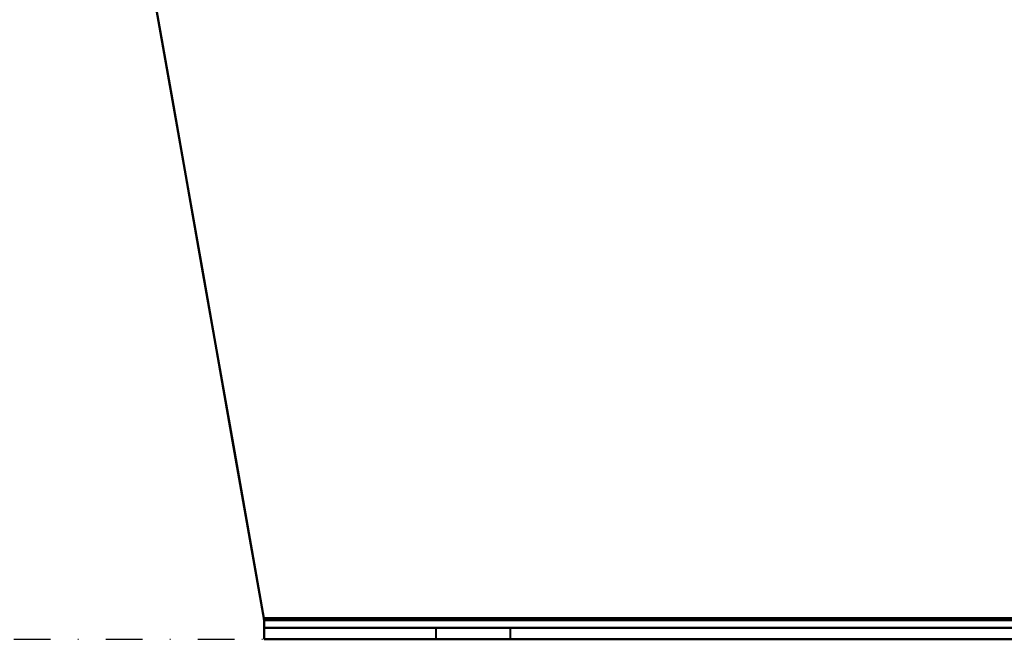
# Model space of a CAD drawing. Header units: millimetres. Extents: x -1442 to 3067, y -120 to 936.
# Tile 1 of 72: x -291 to -120, y 0 to 108. Entities that reach past the tile are written whole.
import ezdxf

# ---------------------------------------------------------------- set-up
doc = ezdxf.new("R2010")
doc.units = ezdxf.units.MM
doc.linetypes.add('Tiret point', pattern=[15.875, 6.35, -4.7625, 0, -4.7625])
doc.layers.add('A-FLOR-LEVL', color=51, linetype='Continuous', lineweight=30)
doc.layers.add('G-IMPT', color=8, linetype='Continuous', lineweight=40)

# ---------------------------------------------------------------- blocks, each defined once
blk = doc.blocks.new('NEXA 400 CALQUES_dwg-748074-Gauche')
at = {"layer": 'G-IMPT'}
for p, q in [((-248.78, 0), (-248.78, 3.31)), ((-248.78, 3.31), (-248.78, 2)), ((-248.78, 3.31), (-248.78, 2)), ((-248.78, 2), (-248.78, 3.31)), ((-248.78, 2), (-248.78, 3.31)), ((-248.78, 3.31), (-248.78, 0)), ((-248.78, 3.31), (-248.78, 0)), ((-248.78, 0), (-248.78, 3.31)), ((-248.78, 0), (-248.78, 3.31)), ((-248.78, 3.31), (-248.78, 2)), ((-248.78, 3.31), (-248.78, 2)), ((-248.78, 2), (-248.78, 3.31)), ((-248.78, 2), (-248.78, 3.31)), ((-248.78, 3.31), (-248.78, 0)), ((-248.78, 3.31), (-248.78, 0)), ((-248.78, 0), (-248.78, 3.31)), ((-248.78, 2), (228.78, 2)), ((-248.78, 2), (228.78, 2)), ((-219, 2), (-219, 0)), ((-219, 2), (-219, 0)), ((-212.5, 2), (-219, 2)), ((-219, 2), (-206, 2)), ((-219, 2), (-206, 2)), ((-212.5, 2), (-219, 2)), ((-219, 2), (-206, 2)), ((-219, 2), (-206, 2)), ((-206, 2), (-212.5, 2)), ((-206, 2), (-212.5, 2)), ((-206, 2), (-212.5, 2)), ((-206, 2), (-212.5, 2)), ((-206, 0), (-206, 2)), ((-206, 0), (-206, 2)), ((-248.78, 0), (228.78, 0)), ((-248.78, 0), (228.78, 0)), ((-219, 0), (-212.5, 0)), ((-212.5, 0), (-219, 0)), ((-219, 0), (-212.5, 0)), ((-212.5, 0), (-219, 0)), ((-212.5, 0), (-206, 0)), ((-206, 0), (-212.5, 0)), ((-212.5, 0), (-206, 0)), ((-206, 0), (-212.5, 0))]:
    blk.add_line(p, q, dxfattribs=at)
at = {"layer": 'G-IMPT', "flags": 128}
for points in [[(-270, 123.68), (-264.69, 93.58), (-259.39, 63.49), (-254.08, 33.4), (-248.78, 3.31)], [(-270, 123.68), (-264.69, 93.58), (-259.39, 63.49), (-254.08, 33.4), (-248.78, 3.31)], [(-270, 123.68), (-264.71, 93.67), (-259.42, 63.67), (-254.13, 33.66), (-248.84, 3.65)], [(-248.78, 3.31), (-254.08, 33.4), (-259.39, 63.49), (-264.69, 93.58), (-270, 123.68)], [(-248.84, 3.65), (-254.13, 33.66), (-259.42, 63.67), (-264.71, 93.67), (-270, 123.68)], [(-270, 123.68), (-264.71, 93.67), (-259.42, 63.67), (-254.13, 33.66), (-248.84, 3.65)], [(-248.78, 3.31), (-254.08, 33.4), (-259.39, 63.49), (-264.69, 93.58), (-270, 123.68)], [(-248.84, 3.65), (-254.13, 33.66), (-259.42, 63.67), (-264.71, 93.67), (-270, 123.68)], [(-270, 123.68), (-264.71, 93.67), (-259.42, 63.67), (-254.13, 33.66), (-248.84, 3.65)], [(-270, 123.68), (-264.69, 93.58), (-259.39, 63.49), (-254.08, 33.4), (-248.78, 3.31)], [(-248.84, 3.65), (-254.13, 33.66), (-259.42, 63.67), (-264.71, 93.67), (-270, 123.68)], [(-248.78, 3.31), (-254.08, 33.4), (-259.39, 63.49), (-264.69, 93.58), (-270, 123.68)], [(-270, 123.68), (-264.71, 93.67), (-259.42, 63.67), (-254.13, 33.66), (-248.84, 3.65)], [(-270, 123.68), (-264.69, 93.58), (-259.39, 63.49), (-254.08, 33.4), (-248.78, 3.31)], [(-248.84, 3.65), (-254.13, 33.66), (-259.42, 63.67), (-264.71, 93.67), (-270, 123.68)], [(-248.78, 3.31), (-254.08, 33.4), (-259.39, 63.49), (-264.69, 93.58), (-270, 123.68)], [(-248.84, 3.65), (-129.42, 3.65), (-10, 3.65), (109.42, 3.65), (228.84, 3.65)], [(228.84, 3.65), (109.42, 3.65), (-10, 3.65), (-129.42, 3.65), (-248.84, 3.65)], [(-248.84, 3.65), (-129.42, 3.65), (-10, 3.65), (109.42, 3.65), (228.84, 3.65)], [(228.84, 3.65), (109.42, 3.65), (-10, 3.65), (-129.42, 3.65), (-248.84, 3.65)], [(228.84, 3.65), (109.42, 3.65), (-10, 3.65), (-129.42, 3.65), (-248.84, 3.65)], [(-248.84, 3.65), (-129.42, 3.65), (-10, 3.65), (109.42, 3.65), (228.84, 3.65)], [(228.84, 3.65), (109.42, 3.65), (-10, 3.65), (-129.42, 3.65), (-248.84, 3.65)], [(-248.84, 3.65), (-129.42, 3.65), (-10, 3.65), (109.42, 3.65), (228.84, 3.65)], [(228.78, 3.31), (109.39, 3.31), (-10, 3.31), (-129.39, 3.31), (-248.78, 3.31)], [(-248.78, 3.31), (-129.39, 3.31), (-10, 3.31), (109.39, 3.31), (228.78, 3.31)], [(-248.78, 3.31), (-129.39, 3.31), (-10, 3.31), (109.39, 3.31), (228.78, 3.31)], [(228.78, 3.31), (109.39, 3.31), (-10, 3.31), (-129.39, 3.31), (-248.78, 3.31)], [(-248.78, 3.31), (-129.39, 3.31), (-10, 3.31), (109.39, 3.31), (228.78, 3.31)], [(228.78, 3.31), (109.39, 3.31), (-10, 3.31), (-129.39, 3.31), (-248.78, 3.31)], [(-248.78, 3.31), (-129.39, 3.31), (-10, 3.31), (109.39, 3.31), (228.78, 3.31)], [(228.78, 3.31), (109.39, 3.31), (-10, 3.31), (-129.39, 3.31), (-248.78, 3.31)], [(228.78, 2), (109.39, 2), (-10, 2), (-129.39, 2), (-248.78, 2)], [(-248.78, 2), (-129.39, 2), (-10, 2), (109.39, 2), (228.78, 2)], [(228.78, 2), (109.39, 2), (-10, 2), (-129.39, 2), (-248.78, 2)], [(-248.78, 2), (-129.39, 2), (-10, 2), (109.39, 2), (228.78, 2)], [(228.78, 2), (109.39, 2), (-10, 2), (-129.39, 2), (-248.78, 2)], [(-248.78, 2), (-129.39, 2), (-10, 2), (109.39, 2), (228.78, 2)], [(228.78, 2), (109.39, 2), (-10, 2), (-129.39, 2), (-248.78, 2)], [(-248.78, 2), (-129.39, 2), (-10, 2), (109.39, 2), (228.78, 2)], [(-248.78, 0), (-129.39, 0), (-10, 0), (109.39, 0), (228.78, 0)], [(228.78, 0), (109.39, 0), (-10, 0), (-129.39, 0), (-248.78, 0)], [(-248.78, 0), (-129.39, 0), (-10, 0), (109.39, 0), (228.78, 0)], [(228.78, 0), (109.39, 0), (-10, 0), (-129.39, 0), (-248.78, 0)], [(-248.78, 0), (-129.39, 0), (-10, 0), (109.39, 0), (228.78, 0)], [(-248.78, 0), (-129.39, 0), (-10, 0), (109.39, 0), (228.78, 0)], [(228.78, 0), (109.39, 0), (-10, 0), (-129.39, 0), (-248.78, 0)], [(228.78, 0), (109.39, 0), (-10, 0), (-129.39, 0), (-248.78, 0)]]:
    blk.add_lwpolyline(points, dxfattribs=at)
at = {"layer": 'G-IMPT'}
for points in [[(-248.78, 3.31), (-248.79, 3.36), (-248.81, 3.48), (-248.83, 3.59), (-248.84, 3.65)], [(-248.84, 3.65), (-248.83, 3.59), (-248.81, 3.48), (-248.79, 3.36), (-248.78, 3.31)], [(-248.78, 3.31), (-248.79, 3.36), (-248.81, 3.48), (-248.83, 3.59), (-248.84, 3.65)], [(-248.84, 3.65), (-248.83, 3.59), (-248.81, 3.48), (-248.79, 3.36), (-248.78, 3.31)], [(-248.84, 3.65), (-248.83, 3.59), (-248.81, 3.48), (-248.79, 3.36), (-248.78, 3.31)], [(-248.78, 3.31), (-248.79, 3.36), (-248.81, 3.48), (-248.83, 3.59), (-248.84, 3.65)], [(-248.84, 3.65), (-248.83, 3.59), (-248.81, 3.48), (-248.79, 3.36), (-248.78, 3.31)], [(-248.78, 3.31), (-248.79, 3.36), (-248.81, 3.48), (-248.83, 3.59), (-248.84, 3.65)]]:
    blk.add_open_spline(points, degree=3, dxfattribs=at)

msp = doc.modelspace()

# ---------------------------------------------------------------- linework, layer by layer
at = {"layer": 'A-FLOR-LEVL', "linetype": 'Tiret point'}
msp.add_line((-1442.42, 0), (2826.52, 0), dxfattribs=at)

# ---------------------------------------------------------------- block references
at = {"layer": 'G-IMPT'}
msp.add_blockref('NEXA 400 CALQUES_dwg-748074-Gauche', (0, 0), dxfattribs=at)

doc.saveas('drawing.dxf')
